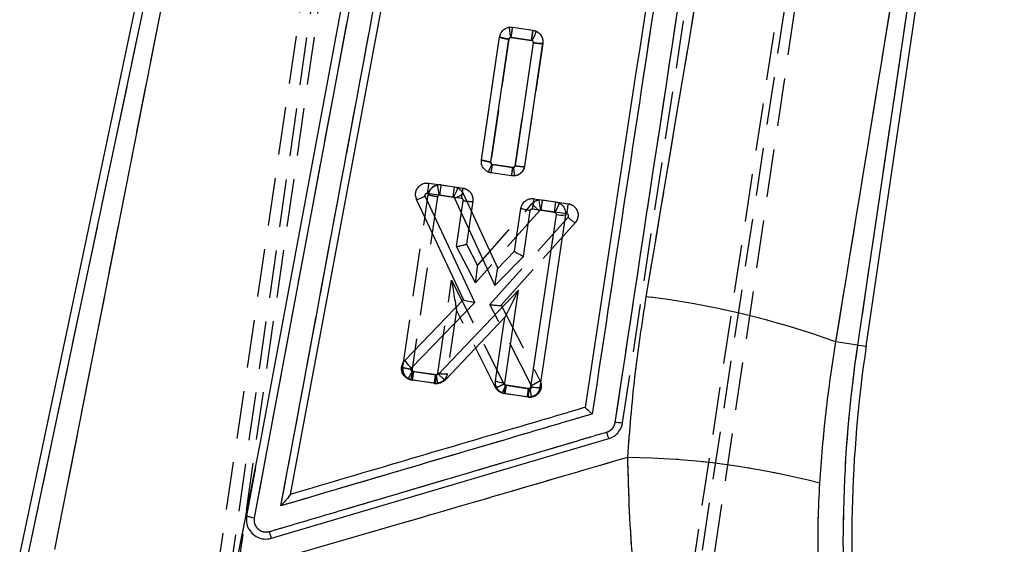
# Model space of a CAD drawing. Extents: x 15 to 185, y 7 to 146.
# Tile 24 of 39: x 36 to 49, y 108 to 115. Entities that reach past the tile are written whole.
import ezdxf

# ---------------------------------------------------------------- set-up
doc = ezdxf.new("R2010")
doc.units = 0
doc.header["$LTSCALE"] = 0.5
doc.linetypes.add('HIDDEN', pattern=[1.905, 1.27, -0.635])
doc.layers.get('0').update_dxf_attribs({"linetype": 'CONTINUOUS'})

msp = doc.modelspace()

# ---------------------------------------------------------------- linework, layer by layer
at = {"color": 7, "linetype": 'HIDDEN'}
for p, q in [((41.5502, 125.8694), (38.371, 103.6703)), ((41.6522, 125.8749), (38.4329, 103.4436)), ((47.7039, 124.9812), (43.6545, 98.3046)), ((43.752, 98.3338), (47.8, 124.9465)), ((36.2334, 107.6882), (39.7433, 124.3114)), ((39.8151, 124.2081), (36.5838, 107.7589)), ((41.042, 123.0521), (38.3631, 104.9094)), ((49.065, 122.8106), (47.2433, 110.4729)), ((44.1246, 109.4403), (46.0699, 122.2729)), ((44.7934, 103.9599), (47.4723, 122.1026)), ((40.8086, 116.6165), (39.2349, 108.1803)), ((42.6647, 114.6899), (42.9359, 114.65)), ((42.6647, 114.6899), (42.9359, 114.65)), ((42.2511, 112.9305), (42.4923, 114.5616)), ((42.6153, 114.5321), (42.3742, 112.9014)), ((42.9171, 114.5152), (42.6458, 114.5552)), ((42.6987, 112.853), (42.9398, 114.4839)), ((43.0641, 114.4769), (42.8229, 112.8458)), ((43.0641, 114.4768), (42.8229, 112.8458)), ((43.0641, 114.4769), (43.0641, 114.4768)), ((42.2511, 112.9305), (42.2511, 112.9305)), ((42.3971, 112.8703), (42.6683, 112.8303)), ((42.6507, 112.7177), (42.3795, 112.7576)), ((41.7169, 112.5969), (41.6649, 112.5955)), ((41.7169, 112.5969), (42.0061, 112.5543)), ((41.2061, 110.1801), (41.5444, 112.4686)), ((41.6675, 112.4391), (41.3292, 110.1509)), ((41.9873, 112.4195), (41.6979, 112.4622)), ((41.9201, 111.7799), (42.01, 112.3882)), ((42.1343, 112.3811), (42.0502, 111.8127)), ((42.1996, 111.5284), (42.9261, 112.3489)), ((43.0619, 112.3986), (43.4036, 112.3482)), ((43.0191, 112.2549), (42.1726, 111.2989)), ((42.3632, 111.0092), (43.4008, 112.168)), ((43.3848, 112.2135), (43.043, 112.2639)), ((43.4945, 112.0957), (42.5138, 111.0004)), ((42.5143, 111.0009), (43.4945, 112.0957)), ((42.1726, 111.2989), (41.9201, 111.7799)), ((42.0503, 111.813), (42.1996, 111.5284)), ((41.6716, 110.0998), (41.8539, 111.3322)), ((41.8539, 111.3322), (42.5489, 109.9553)), ((42.9159, 109.9329), (42.3632, 111.0092)), ((42.5143, 111.0009), (43.0278, 110.0008)), ((41.9205, 110.9351), (41.7959, 110.0926)), ((42.4381, 109.9097), (41.9204, 110.9353)), ((47.2433, 110.4729), (46.9555, 110.5154)), ((41.2061, 110.18), (41.2061, 110.1801)), ((41.3522, 110.1198), (41.6415, 110.0771)), ((41.6237, 109.9645), (41.3345, 110.0072)), ((41.6237, 109.9645), (41.6684, 109.9646)), ((42.4378, 109.9978), (42.4378, 109.9978)), ((42.5695, 109.9403), (42.8886, 109.8932)), ((43.0278, 110.0008), (43.0278, 110.0008)), ((42.8709, 109.7806), (42.5518, 109.8277)), ((42.8709, 109.7806), (42.9124, 109.7802)), ((38.9756, 107.4602), (39.2526, 108.8479))]:
    msp.add_line(p, q, dxfattribs=at)
at = {"color": 7, "linetype": 'CONTINUOUS'}
for p, q in [((39.6469, 124.4131), (36.1206, 107.712)), ((36.2334, 107.6882), (39.7433, 124.3114)), ((39.8151, 124.2081), (36.5838, 107.7589)), ((47.3577, 110.456), (49.1918, 122.8776)), ((49.065, 122.8106), (47.2433, 110.4729)), ((39.7163, 108.4907), (42.3418, 122.5477)), ((40.8086, 116.6165), (39.2349, 108.1803)), ((42.6635, 114.6902), (42.9347, 114.6501)), ((42.9347, 114.6501), (42.9788, 114.6364)), ((42.2503, 112.9303), (42.4908, 114.5615)), ((42.3734, 112.9008), (42.6139, 114.5321)), ((42.6453, 114.5554), (42.916, 114.5153)), ((42.9385, 114.4846), (42.698, 112.8535)), ((43.0627, 114.4774), (42.8222, 112.8462)), ((42.6666, 112.8305), (42.3959, 112.8705)), ((42.3781, 112.7579), (42.3411, 112.7683)), ((42.6493, 112.7178), (42.3781, 112.7579)), ((41.5506, 112.6218), (41.8922, 112.5713)), ((41.8922, 112.5713), (41.9384, 112.5566)), ((42.1616, 111.039), (41.5034, 112.4478)), ((41.5325, 112.4869), (41.8736, 112.4365)), ((41.8938, 112.4211), (42.4279, 111.2612)), ((42.0079, 112.4844), (42.4662, 111.4891)), ((42.948, 112.4152), (43.2372, 112.3724)), ((42.0126, 111.075), (41.3905, 112.4064)), ((42.6915, 111.7183), (42.7753, 112.2865)), ((43.2372, 112.3724), (43.2865, 112.3561)), ((42.8086, 111.6487), (42.8983, 112.2571)), ((43.2409, 112.2069), (42.9035, 109.9184)), ((42.9298, 112.2804), (43.2186, 112.2377)), ((43.3652, 112.1997), (43.0277, 109.9111)), ((42.4279, 111.2612), (42.8086, 111.6487)), ((42.4662, 111.4891), (42.6915, 111.7183)), ((42.4662, 111.4891), (42.4662, 111.4891)), ((42.7426, 111.201), (41.6794, 110.0839)), ((42.5609, 109.9683), (42.7426, 111.201)), ((41.2319, 110.266), (42.0126, 111.075)), ((41.3213, 110.1682), (42.1616, 111.039)), ((42.562, 110.8404), (41.7701, 110.0083)), ((42.4378, 109.9978), (42.562, 110.8404)), ((47.2433, 110.4729), (46.9555, 110.5154)), ((41.6545, 110.0754), (41.3361, 110.1224)), ((41.3185, 110.0098), (41.2787, 110.0214)), ((41.6376, 109.9627), (41.3185, 110.0098)), ((42.8721, 109.8953), (42.5831, 109.9381)), ((42.5656, 109.8254), (42.5228, 109.8384)), ((42.8548, 109.7827), (42.5656, 109.8254)), ((39.4628, 107.9082), (43.9419, 109.2297)), ((38.9756, 107.4602), (39.2526, 108.8479)), ((39.2526, 108.8479), (39.133, 108.2072)), ((39.7162, 108.4903), (39.7163, 108.4907))]:
    msp.add_line(p, q, dxfattribs=at)
at = {"color": 7, "linetype": 'CONTINUOUS', "flags": 128}
for points in [[(39.2526, 108.8479), (39.3153, 109.1839), (39.9093, 112.3664), (40.708, 116.6431)], [(42.6914, 111.7181), (42.6915, 111.7183), (42.6915, 111.7183)]]:
    msp.add_lwpolyline(points, dxfattribs=at)
at = {"color": 7, "linetype": 'HIDDEN', "flags": 128}
msp.add_lwpolyline([(42.2504, 112.9008), (42.2511, 112.9305), (42.2511, 112.9305), (42.2511, 112.9305)], dxfattribs=at)
at = {"color": 8, "linetype": 'CONTINUOUS', "flags": 128}
msp.add_lwpolyline([(47.2433, 110.4729), (47.2932, 110.4655), (47.329, 110.4602), (47.3505, 110.4571), (47.3577, 110.456)], dxfattribs=at)
at = {"color": 7, "linetype": 'HIDDEN'}
for centre, radius, start, end in [((44.4797, 114.8878), 1.8717, 186.07921, 190.23865), ((38.5614, 115.1973), 4.1346, 351.06661, 352.95168), ((38.7929, 115.1598), 4.1743, 351.11771, 352.9849), ((42.6421, 114.5301), 0.0254, 81.5658, 99.66239), ((38.9434, 113.3524), 3.4872, 350.17989, 352.05272), ((39.3943, 113.2845), 3.3054, 350.125, 352.10085), ((42.6724, 112.8577), 0.0278, 261.63555, 275.91512), ((44.6348, 113.0125), 1.968, 185.31843, 188.64012), ((42.7814, 113.2034), 0.3601, 256.71989, 276.62132), ((41.6948, 112.4483), 0.1502, 81.54605, 101.47119), ((43.2352, 112.8095), 1.5848, 187.75882, 192.66841), ((37.6281, 113.1035), 4.12, 351.04536, 352.93714), ((37.8648, 113.0639), 4.1725, 351.11693, 352.9849), ((41.6942, 112.4373), 0.0252, 81.54605, 101.9655), ((43.0401, 112.248), 0.1522, 100.06682, 138.47955), ((43.3186, 112.6446), 0.4915, 216.99121, 232.44874), ((44.7424, 112.6033), 1.7411, 186.777, 191.24747), ((38.9675, 112.9051), 4.1257, 351.05786, 352.94701), ((39.2686, 112.8569), 4.1662, 351.11579, 352.9866), ((43.0395, 112.2369), 0.0272, 100.06682, 138.49255), ((43.0393, 112.2388), 0.0253, 81.55852, 100.37872), ((43.7055, 112.4661), 0.4262, 224.37057, 240.33502), ((43.0495, 99.6692), 11.5281, 70.19478, 83.10239), ((65.065, 107.8414), 18.0149, 171.60068, 185.60068), ((38.0933, 110.5732), 3.2903, 350.09421, 352.07914), ((38.4093, 110.5288), 3.2635, 350.0431, 352.04433), ((41.6453, 110.1034), 0.0266, 261.57241, 278.64194), ((43.1964, 110.2819), 1.5606, 187.53812, 191.73075), ((41.7543, 110.4501), 0.3599, 256.71615, 276.62503), ((41.6459, 110.1144), 0.1516, 261.57241, 278.54657), ((39.3107, 110.3937), 3.2902, 350.09434, 352.07942), ((39.6494, 110.3455), 3.2706, 350.05398, 352.05086), ((42.8925, 109.9196), 0.0266, 261.58051, 276.66358), ((44.6059, 110.0892), 1.7215, 186.5416, 190.34081), ((42.8931, 109.9306), 0.1516, 261.58051, 277.30069), ((44.0913, 98.5622), 10.4181, 75.25735, 89.46416)]:
    msp.add_arc(centre, radius, start, end, dxfattribs=at)
at = {"color": 7, "linetype": 'CONTINUOUS'}
for centre, radius, start, end in [((38.7457, 115.1616), 4.2201, 351.1912, 353.03812), ((42.0433, 114.9837), 0.9979, 331.86342, 339.63532), ((42.9124, 114.4909), 0.0247, 64.03804, 81.68038), ((39.1805, 113.3215), 3.2469, 350.0038, 352.01529), ((42.4001, 112.8985), 0.0283, 247.63005, 261.54122), ((37.6877, 113.0839), 4.2357, 351.20793, 353.04807), ((41.87, 112.4123), 0.0245, 62.77324, 81.6949), ((41.869, 112.4097), 0.0272, 24.72181, 63.37068), ((41.7452, 112.8232), 0.4287, 290.27623, 307.78953), ((39.0111, 112.8864), 4.2572, 351.23536, 353.06619), ((42.4393, 112.6998), 0.9143, 329.4483, 337.92187), ((43.2151, 112.2137), 0.0242, 61.62297, 81.71976), ((43.3235, 112.5574), 0.3601, 256.74089, 276.64347), ((43.0495, 99.6692), 11.5281, 70.19478, 83.10239), ((41.4532, 110.8135), 0.6175, 24.99325, 25.05505), ((42.5456, 110.8563), 0.0228, 315.84278, 317.02938), ((65.065, 107.8414), 18.0149, 171.60068, 185.60068), ((65.065, 107.8414), 17.8993, 171.60068, 185.60068), ((41.6503, 110.5584), 0.5105, 214.94727, 229.86467), ((38.0532, 110.577), 3.3142, 350.1461, 352.11669), ((41.3399, 110.1482), 0.026, 247.27775, 261.65242), ((39.2897, 110.3932), 3.3247, 350.167, 352.13135), ((42.5869, 109.9636), 0.0259, 244.85539, 261.66872), ((44.0913, 98.5622), 10.4181, 75.25735, 89.46416)]:
    msp.add_arc(centre, radius, start, end, dxfattribs=at)
at = {"color": 7, "linetype": 'HIDDEN'}
for centre, major_axis, ratio, start_param, end_param in [((41.9206, 111.791), (0.1296, 0.022), 0.0822269, 4.6939813, 6.2563895), ((42.1732, 111.31), (0.0265, 0.2185), 0.0034584, 4.6621742, 6.278174), ((41.8544, 111.3433), (-0.066, 0.4081), 0.0056456, 1.596983, 3.1237952), ((42.3638, 111.0203), (0.1503, -0.0193), 0.0728729, 4.717936, 6.2331231)]:
    msp.add_ellipse(centre, major_axis=major_axis, ratio=ratio, start_param=start_param, end_param=end_param, dxfattribs=at)
at = {"color": 7, "linetype": 'CONTINUOUS'}
for centre, major_axis, ratio, start_param, end_param in [((42.8092, 111.6598), (0.1177, -0.0585), 0.0773217, 3.1667906, 4.7459403), ((42.4284, 111.2723), (0.0378, 0.2168), 0.0060594, 4.6624198, 6.2744051), ((42.7432, 111.212), (0.181, 0.3714), 0.0104766, 3.1746111, 4.6877228), ((42.1622, 111.05), (0.1494, -0.0249), 0.0726158, 3.1914785, 4.720652)]:
    msp.add_ellipse(centre, major_axis=major_axis, ratio=ratio, start_param=start_param, end_param=end_param, dxfattribs=at)
for points, knots in [([(46.4184, 122.8276), (46.2683, 121.9544), (45.5972, 118.0522), (44.9423, 114.1459), (44.434, 111.1138)], [0, 0, 0, 0, 0.22378, 1, 1, 1, 1]), ([(39.5883, 108.3382), (40.0358, 110.738), (40.9258, 115.5098), (41.8166, 120.2817), (42.2594, 122.6539)], [0, 0, 0, 0, 0.502896, 1, 1, 1, 1]), ([(46.9555, 110.5154), (47.4515, 113.5471), (48.1178, 117.6196), (48.7864, 121.6903), (48.9573, 122.7306)], [0, 0, 0, 0, 0.74445043, 1, 1, 1, 1]), ([(44.0264, 109.4462), (44.4761, 112.4153), (45.1239, 116.6931), (45.771, 120.9701), (45.969, 122.2785)], [0, 0, 0, 0, 0.6940825, 1, 1, 1, 1]), ([(45.5149, 122.0911), (45.5137, 122.0833), (45.4721, 121.809), (45.2689, 120.4685), (44.6413, 116.3278), (44.0539, 112.4531), (43.6283, 109.6448)], [0, 0, 0, 0, 0.0018693, 0.0661232, 0.3231391, 1, 1, 1, 1]), ([(45.6302, 122.1678), (45.3116, 120.063), (44.6756, 115.8596), (44.0389, 111.6557), (43.7211, 109.557)], [0, 0, 0, 0, 0.50076, 1, 1, 1, 1]), ([(42.4908, 114.5615), (42.495, 114.5782), (42.5034, 114.6116), (42.5361, 114.653), (42.5796, 114.6814), (42.6244, 114.6931), (42.6525, 114.691), (42.6635, 114.6902)], [0, 0, 0, 0, 0.2156867, 0.431401, 0.6466142, 0.8616357, 1, 1, 1, 1]), ([(42.6453, 114.5554), (42.6458, 114.5594), (42.6476, 114.5721), (42.6514, 114.5988), (42.6562, 114.6332), (42.6605, 114.6647), (42.6632, 114.686), (42.6634, 114.6888), (42.6635, 114.6902)], [0, 0, 0, 0, 0.05885873, 0.18712681, 0.39034677, 0.59356835, 0.79678222, 1, 1, 1, 1]), ([(42.9788, 114.6364), (42.9935, 114.6273), (43.023, 114.6092), (43.0523, 114.5654), (43.0659, 114.5196), (43.0636, 114.4899), (43.0627, 114.4774)], [0, 0, 0, 0, 0.267957, 0.5359072, 0.8040834, 1, 1, 1, 1]), ([(42.4908, 114.5614), (42.492, 114.56), (42.4944, 114.5571), (42.5152, 114.5507), (42.5398, 114.5451), (42.5722, 114.5387), (42.5957, 114.535), (42.6139, 114.5321)], [0, 0, 0, 0, 0.2137719, 0.4275431, 0.6413169, 0.721377, 1, 1, 1, 1]), ([(42.6139, 114.5321), (42.6143, 114.5339), (42.6153, 114.5387), (42.6194, 114.5458), (42.6252, 114.5508), (42.632, 114.5543), (42.6384, 114.5559), (42.6434, 114.5555), (42.6453, 114.5554)], [0, 0, 0, 0, 0.1288764, 0.3432224, 0.5575095, 0.6511249, 0.8702986, 1, 1, 1, 1]), ([(42.9232, 114.5131), (42.9259, 114.5115), (42.9313, 114.5081), (42.9366, 114.5002), (42.9391, 114.492), (42.9386, 114.4867), (42.9385, 114.4846)], [0, 0, 0, 0, 0.27169445, 0.54345552, 0.81310596, 1, 1, 1, 1]), ([(42.9385, 114.4846), (42.9546, 114.4824), (42.9869, 114.478), (43.0277, 114.4745), (43.0566, 114.4739), (43.0607, 114.4762), (43.0627, 114.4774)], [0, 0, 0, 0, 0.25000083, 0.50000048, 0.7499994, 1, 1, 1, 1]), ([(42.3411, 112.7683), (42.326, 112.7765), (42.2958, 112.7931), (42.2644, 112.835), (42.2474, 112.8826), (42.2494, 112.915), (42.2503, 112.9303)], [0, 0, 0, 0, 0.2567917, 0.5135707, 0.7706553, 1, 1, 1, 1]), ([(42.2503, 112.9303), (42.252, 112.9286), (42.2553, 112.9251), (42.2836, 112.9172), (42.3245, 112.9086), (42.3571, 112.9034), (42.3734, 112.9008)], [0, 0, 0, 0, 0.2499978, 0.4999998, 0.7499996, 1, 1, 1, 1]), ([(42.3411, 112.7683), (42.3421, 112.7694), (42.3439, 112.7716), (42.3534, 112.791), (42.3665, 112.8198), (42.378, 112.8459), (42.3856, 112.8637), (42.3879, 112.8689), (42.3893, 112.8723)], [0, 0, 0, 0, 0.22672515, 0.45344993, 0.68017358, 0.90689409, 0.94020237, 1, 1, 1, 1]), ([(42.3893, 112.8723), (42.3875, 112.8733), (42.383, 112.8756), (42.3773, 112.8816), (42.3741, 112.8884), (42.3729, 112.895), (42.3732, 112.8986), (42.3734, 112.9008)], [0, 0, 0, 0, 0.1737067, 0.4309188, 0.6883041, 0.8110624, 1, 1, 1, 1]), ([(42.8222, 112.8462), (42.818, 112.8295), (42.8096, 112.7961), (42.7768, 112.7548), (42.7334, 112.7265), (42.6885, 112.7148), (42.6603, 112.717), (42.6493, 112.7178)], [0, 0, 0, 0, 0.21553057, 0.43108424, 0.64605641, 0.86077081, 1, 1, 1, 1]), ([(42.6493, 112.7178), (42.6496, 112.7195), (42.6503, 112.7227), (42.6543, 112.7483), (42.6599, 112.7852), (42.6643, 112.8154), (42.6666, 112.8305)], [0, 0, 0, 0, 0.2500012, 0.5000031, 0.7500043, 1, 1, 1, 1]), ([(42.698, 112.8535), (42.6976, 112.852), (42.6967, 112.8477), (42.6931, 112.8409), (42.6865, 112.8346), (42.6779, 112.8307), (42.6709, 112.83), (42.6672, 112.8304), (42.6666, 112.8305)], [0, 0, 0, 0, 0.1101764, 0.3076224, 0.522711, 0.7376814, 0.9549967, 1, 1, 1, 1]), ([(42.698, 112.8535), (42.7141, 112.8513), (42.7463, 112.8469), (42.7872, 112.8434), (42.816, 112.8428), (42.8201, 112.845), (42.8222, 112.8462)], [0, 0, 0, 0, 0.2499986, 0.4999983, 0.7499994, 1, 1, 1, 1]), ([(41.3905, 112.4064), (41.3848, 112.4228), (41.3734, 112.4556), (41.3783, 112.5084), (41.3992, 112.5563), (41.4351, 112.5945), (41.4814, 112.6185), (41.5219, 112.6247), (41.5448, 112.6224), (41.5506, 112.6218)], [0, 0, 0, 0, 0.158538, 0.3170987, 0.4751447, 0.6324478, 0.789282, 0.9461177, 1, 1, 1, 1]), ([(41.5506, 112.6218), (41.5505, 112.6204), (41.5504, 112.6176), (41.5476, 112.5962), (41.5433, 112.5648), (41.5385, 112.53), (41.5348, 112.5033), (41.533, 112.4906), (41.5325, 112.4869)], [0, 0, 0, 0, 0.2032193, 0.4064394, 0.6096585, 0.8128831, 0.9462737, 1, 1, 1, 1]), ([(41.8812, 112.4341), (41.8836, 112.4387), (41.8893, 112.4499), (41.9012, 112.4736), (41.9159, 112.5036), (41.9293, 112.5324), (41.9379, 112.5522), (41.9382, 112.5551), (41.9384, 112.5566)], [0, 0, 0, 0, 0.0753412, 0.1835844, 0.3876895, 0.5917933, 0.7958946, 1, 1, 1, 1]), ([(41.9384, 112.5566), (41.9531, 112.5474), (41.9824, 112.5292), (41.9994, 112.4993), (42.0079, 112.4844)], [0, 0, 0, 0, 0.5035561, 1, 1, 1, 1]), ([(41.3906, 112.4063), (41.3923, 112.4059), (41.3957, 112.405), (41.4165, 112.4115), (41.4462, 112.4228), (41.4722, 112.4338), (41.4914, 112.4424), (41.4982, 112.4455), (41.5034, 112.4478)], [0, 0, 0, 0, 0.2205138, 0.4410266, 0.6615415, 0.8820513, 0.9098942, 1, 1, 1, 1]), ([(41.5034, 112.4478), (41.5026, 112.45), (41.5007, 112.4551), (41.5007, 112.4638), (41.5036, 112.4727), (41.5082, 112.4786), (41.514, 112.4833), (41.5209, 112.4866), (41.5281, 112.4874), (41.5319, 112.487), (41.5325, 112.4869)], [0, 0, 0, 0, 0.1170848, 0.27332743, 0.42927186, 0.58520429, 0.64522356, 0.80619628, 0.96706668, 1, 1, 1, 1]), ([(42.7753, 112.2865), (42.7794, 112.3032), (42.7878, 112.3366), (42.8206, 112.378), (42.864, 112.4064), (42.9089, 112.4181), (42.937, 112.416), (42.948, 112.4152)], [0, 0, 0, 0, 0.2157227, 0.43148, 0.646647, 0.861561, 1, 1, 1, 1]), ([(42.9298, 112.2804), (42.9303, 112.2844), (42.9321, 112.2971), (42.9359, 112.3238), (42.9407, 112.3582), (42.945, 112.3897), (42.9477, 112.411), (42.9479, 112.4138), (42.948, 112.4152)], [0, 0, 0, 0, 0.0590231, 0.1871289, 0.3903492, 0.5935649, 0.7967856, 1, 1, 1, 1]), ([(42.8983, 112.2571), (42.8871, 112.2588), (42.8638, 112.2624), (42.8294, 112.2689), (42.7996, 112.2757), (42.7788, 112.2822), (42.7764, 112.285), (42.7753, 112.2865)], [0, 0, 0, 0, 0.1723313, 0.3593986, 0.5729327, 0.7864663, 1, 1, 1, 1]), ([(43.2865, 112.3561), (43.3009, 112.3464), (43.3297, 112.3271), (43.3572, 112.2822), (43.3684, 112.2379), (43.3661, 112.2102), (43.3652, 112.1997)], [0, 0, 0, 0, 0.2767167, 0.5534155, 0.830338, 1, 1, 1, 1]), ([(42.8983, 112.2571), (42.8987, 112.2589), (42.8997, 112.2637), (42.9039, 112.2708), (42.9097, 112.2758), (42.9165, 112.2793), (42.9229, 112.2809), (42.9279, 112.2805), (42.9298, 112.2804)], [0, 0, 0, 0, 0.12828713, 0.34284884, 0.55735734, 0.65108325, 0.87027785, 1, 1, 1, 1]), ([(43.2266, 112.235), (43.2284, 112.2339), (43.2327, 112.2312), (43.2379, 112.2248), (43.2414, 112.2161), (43.2411, 112.21), (43.2409, 112.2069)], [0, 0, 0, 0, 0.1819231, 0.4566433, 0.7274753, 1, 1, 1, 1]), ([(44.434, 111.1138), (44.3795, 110.7602), (44.2703, 110.0519), (44.2159, 109.3375), (44.1887, 108.9798)], [0, 0, 0, 0, 0.4993445, 1, 1, 1, 1]), ([(46.7425, 108.6373), (46.7659, 108.9512), (46.8128, 109.5799), (46.9079, 110.2033), (46.9555, 110.5154)], [0, 0, 0, 0, 0.4993487, 1, 1, 1, 1]), ([(41.2787, 110.0214), (41.2637, 110.0302), (41.2336, 110.0478), (41.203, 110.0911), (41.1876, 110.1412), (41.1901, 110.1936), (41.2069, 110.2366), (41.225, 110.2579), (41.2319, 110.266)], [0, 0, 0, 0, 0.1781157, 0.3562168, 0.5345198, 0.7124772, 0.889596, 1, 1, 1, 1]), ([(41.2787, 110.0214), (41.2797, 110.0225), (41.2817, 110.0246), (41.2917, 110.0438), (41.3056, 110.0722), (41.3183, 110.0993), (41.3265, 110.117), (41.3289, 110.1222), (41.3298, 110.1242)], [0, 0, 0, 0, 0.2266039, 0.4532061, 0.6798077, 0.9064115, 0.9645776, 1, 1, 1, 1]), ([(41.3298, 110.1242), (41.328, 110.1252), (41.3235, 110.1278), (41.3179, 110.1341), (41.3141, 110.1428), (41.3134, 110.152), (41.3157, 110.161), (41.3194, 110.1658), (41.3213, 110.1682)], [0, 0, 0, 0, 0.1172377, 0.2992139, 0.4774472, 0.6525823, 0.8269136, 1, 1, 1, 1]), ([(41.6376, 109.9627), (41.6379, 109.964), (41.6385, 109.9667), (41.6418, 109.988), (41.6465, 110.0194), (41.6506, 110.0473), (41.6532, 110.0662), (41.654, 110.0717), (41.6545, 110.0754)], [0, 0, 0, 0, 0.2274819, 0.4549611, 0.6824512, 0.9099267, 0.9392084, 1, 1, 1, 1]), ([(41.6794, 110.0839), (41.6775, 110.0822), (41.6737, 110.0789), (41.6679, 110.0765), (41.6615, 110.075), (41.6574, 110.0752), (41.6545, 110.0754)], [0, 0, 0, 0, 0.2796107, 0.5468335, 0.6841703, 1, 1, 1, 1]), ([(41.7701, 110.0083), (41.7681, 110.0088), (41.7642, 110.0097), (41.743, 110.0264), (41.7137, 110.0518), (41.6908, 110.0732), (41.6794, 110.0839)], [0, 0, 0, 0, 0.2500004, 0.5000006, 0.7499978, 1, 1, 1, 1]), ([(41.7701, 110.0083), (41.7606, 109.9998), (41.7382, 109.9799), (41.6919, 109.9609), (41.6561, 109.962), (41.6376, 109.9627)], [0, 0, 0, 0, 0.2632367, 0.6197704, 1, 1, 1, 1]), ([(42.5228, 109.8384), (42.508, 109.8473), (42.4785, 109.8651), (42.4489, 109.9085), (42.4347, 109.9545), (42.4368, 109.9847), (42.4378, 109.9978)], [0, 0, 0, 0, 0.265593, 0.5311632, 0.7970399, 1, 1, 1, 1]), ([(42.4378, 109.9978), (42.4395, 109.996), (42.4428, 109.9926), (42.4711, 109.9847), (42.512, 109.9761), (42.5446, 109.9709), (42.5609, 109.9683)], [0, 0, 0, 0, 0.2499987, 0.5, 0.749999, 1, 1, 1, 1]), ([(42.5228, 109.8384), (42.5238, 109.8395), (42.5259, 109.8415), (42.5363, 109.8605), (42.5509, 109.8891), (42.5651, 109.9178), (42.5736, 109.9355), (42.5759, 109.9402)], [0, 0, 0, 0, 0.22654455, 0.45308923, 0.67963496, 0.91490924, 1, 1, 1, 1]), ([(42.5759, 109.9402), (42.574, 109.9413), (42.5696, 109.9439), (42.5642, 109.9502), (42.5604, 109.9589), (42.5607, 109.9651), (42.5609, 109.9683)], [0, 0, 0, 0, 0.1876882, 0.4529132, 0.7182415, 1, 1, 1, 1]), ([(43.0277, 109.9111), (43.0235, 109.8944), (43.0151, 109.861), (42.9823, 109.8197), (42.9389, 109.7913), (42.894, 109.7796), (42.8659, 109.7818), (42.8548, 109.7827)], [0, 0, 0, 0, 0.2155536, 0.4311403, 0.6460447, 0.8606423, 1, 1, 1, 1]), ([(42.8721, 109.8953), (42.8698, 109.8803), (42.8654, 109.8501), (42.8598, 109.8132), (42.8558, 109.7876), (42.8551, 109.7843), (42.8548, 109.7827)], [0, 0, 0, 0, 0.2499998, 0.5000038, 0.7500001, 1, 1, 1, 1]), ([(42.9035, 109.9184), (42.9031, 109.9169), (42.9022, 109.9125), (42.8986, 109.9058), (42.892, 109.8995), (42.8834, 109.8956), (42.8764, 109.8948), (42.8727, 109.8953), (42.8721, 109.8953)], [0, 0, 0, 0, 0.1105551, 0.3081696, 0.5231734, 0.7380768, 0.9551833, 1, 1, 1, 1]), ([(42.9035, 109.9184), (42.9196, 109.9162), (42.9518, 109.9118), (42.9927, 109.9083), (43.0215, 109.9076), (43.0256, 109.9099), (43.0277, 109.911)], [0, 0, 0, 0, 0.2499998, 0.4999985, 0.7499999, 1, 1, 1, 1]), ([(43.7211, 109.557), (43.6562, 109.5379), (43.3317, 109.4422), (41.9541, 109.0359), (40.6414, 108.6488), (39.5883, 108.3382)], [0, 0, 0, 0, 0.0471122, 0.2355615, 1, 1, 1, 1]), ([(43.6283, 109.6448), (43.5923, 109.6342), (43.2967, 109.547), (41.9928, 109.1623), (40.7247, 108.7882), (39.7163, 108.4907)], [0, 0, 0, 0, 0.0275741, 0.2266559, 1, 1, 1, 1]), ([(43.7211, 109.557), (43.7207, 109.5573), (43.7186, 109.5592), (43.706, 109.5702), (43.6847, 109.589), (43.6599, 109.6118), (43.642, 109.629), (43.6308, 109.6406), (43.6291, 109.6435), (43.6283, 109.6448)], [0, 0, 0, 0, 0.0086898, 0.0491788, 0.2890668, 0.4965264, 0.6777461, 0.8499643, 1, 1, 1, 1]), ([(43.9145, 109.3175), (43.9233, 109.3207), (43.9491, 109.3301), (43.9845, 109.3572), (44.0147, 109.3988), (44.0225, 109.4305), (44.0264, 109.4462)], [0, 0, 0, 0, 0.1561972, 0.4571281, 0.7297338, 1, 1, 1, 1]), ([(43.9419, 109.2297), (43.9668, 109.2398), (44.0165, 109.2599), (44.0769, 109.3186), (44.1124, 109.3818), (44.1215, 109.4253), (44.1246, 109.4401)], [0, 0, 0, 0, 0.2723212, 0.5446291, 0.8445844, 1, 1, 1, 1]), ([(44.1245, 109.4398), (44.1229, 109.4389), (44.1197, 109.4371), (44.097, 109.4378), (44.0649, 109.4408), (44.0393, 109.4445), (44.0265, 109.4464)], [0, 0, 0, 0, 0.2500009, 0.4999973, 0.7499996, 1, 1, 1, 1]), ([(39.4362, 107.9968), (39.5011, 108.016), (39.8256, 108.1117), (41.1886, 108.5136), (42.6164, 108.9347), (43.7847, 109.2792), (43.9145, 109.3175)], [0, 0, 0, 0, 0.0434775, 0.2173877, 0.913028, 1, 1, 1, 1]), ([(43.9419, 109.2297), (43.9414, 109.231), (43.9405, 109.2335), (43.9343, 109.2534), (43.9254, 109.2822), (43.9181, 109.3057), (43.9145, 109.3175)], [0, 0, 0, 0, 0.25000032, 0.49999888, 0.74999962, 1, 1, 1, 1]), ([(44.1887, 108.9798), (43.1815, 108.6858), (41.444, 108.1786), (39.7061, 107.6728), (38.9756, 107.4602)], [0, 0, 0, 0, 0.57971883, 1, 1, 1, 1]), ([(44.1887, 108.9798), (44.1953, 108.7415), (44.2085, 108.265), (44.2557, 107.5437), (44.3218, 106.82), (44.384, 106.3416), (44.4151, 106.1023)], [0, 0, 0, 0, 0.2471882, 0.4943692, 0.7471869, 1, 1, 1, 1]), ([(46.7771, 106.7057), (46.7531, 107.02), (46.7167, 107.4965), (46.7181, 108.146), (46.7344, 108.4735), (46.7425, 108.6373)], [0, 0, 0, 0, 0.49201825, 0.74599937, 1, 1, 1, 1]), ([(39.7162, 108.4903), (39.7155, 108.4889), (39.714, 108.4856), (39.7031, 108.471), (39.679, 108.4414), (39.6392, 108.3951), (39.606, 108.3578), (39.5886, 108.3386), (39.5883, 108.3382)], [0, 0, 0, 0, 0.0844745, 0.1914901, 0.3607198, 0.6670613, 0.9934868, 1, 1, 1, 1]), ([(39.133, 108.2072), (39.13, 108.1761), (39.126, 108.1355), (39.1359, 108.0964), (39.1383, 108.0872)], [0, 0, 0, 0, 0.765733, 1, 1, 1, 1]), ([(39.133, 108.2072), (39.1341, 108.2062), (39.1365, 108.204), (39.1523, 108.1986), (39.1744, 108.1929), (39.2022, 108.1865), (39.2222, 108.1827), (39.2349, 108.1803)], [0, 0, 0, 0, 0.18895717, 0.40280773, 0.61804083, 0.75913926, 1, 1, 1, 1]), ([(39.2349, 108.1803), (39.2346, 108.1791), (39.2311, 108.1602), (39.2312, 108.1224), (39.2493, 108.071), (39.2834, 108.0284), (39.3296, 107.9998), (39.3831, 107.9868), (39.4185, 107.9935), (39.4362, 107.9968)], [0, 0, 0, 0, 0.0114457, 0.1767947, 0.3419305, 0.5066698, 0.6709843, 0.8358269, 1, 1, 1, 1]), ([(39.1383, 108.0872), (39.1435, 108.072), (39.1584, 108.0289), (39.2044, 107.9677), (39.278, 107.917), (39.3644, 107.8939), (39.4277, 107.8984), (39.4593, 107.9072), (39.4627, 107.9082)], [0, 0, 0, 0, 0.1181497, 0.3327023, 0.5469836, 0.7606732, 0.9737097, 1, 1, 1, 1]), ([(39.4625, 107.9081), (39.4621, 107.9094), (39.4613, 107.912), (39.4553, 107.9321), (39.4467, 107.9612), (39.4398, 107.985), (39.4363, 107.9969)], [0, 0, 0, 0, 0.2500004, 0.4999992, 0.7499978, 1, 1, 1, 1])]:
    msp.add_open_spline(points, degree=3, knots=knots, dxfattribs=at)
at = {"color": 7, "linetype": 'HIDDEN'}
for points, knots in [([(46.4184, 122.8276), (46.2683, 121.9544), (45.5972, 118.0522), (44.9423, 114.1459), (44.434, 111.1138)], [0, 0, 0, 0, 0.22378, 1, 1, 1, 1]), ([(39.5883, 108.3382), (40.0358, 110.738), (40.9258, 115.5098), (41.8166, 120.2817), (42.2594, 122.6539)], [0, 0, 0, 0, 0.502896, 1, 1, 1, 1]), ([(46.9555, 110.5154), (47.4515, 113.5471), (48.1178, 117.6196), (48.7864, 121.6903), (48.9573, 122.7306)], [0, 0, 0, 0, 0.74445043, 1, 1, 1, 1]), ([(44.0264, 109.4462), (44.4761, 112.4153), (45.1239, 116.6931), (45.771, 120.9701), (45.969, 122.2785)], [0, 0, 0, 0, 0.6940825, 1, 1, 1, 1]), ([(45.6302, 122.1678), (45.3116, 120.063), (44.6756, 115.8596), (44.0389, 111.6557), (43.7211, 109.557)], [0, 0, 0, 0, 0.50076, 1, 1, 1, 1]), ([(42.9359, 114.65), (42.936, 114.65), (42.9528, 114.6478), (42.9856, 114.6365), (43.0264, 114.6055), (43.0549, 114.5627), (43.0665, 114.5178), (43.0659, 114.4886), (43.0641, 114.4769), (43.0641, 114.4769)], [0, 0, 0, 0, 0.0001262, 0.2144962, 0.4253625, 0.6361646, 0.8496409, 0.9998732, 1, 1, 1, 1]), ([(42.6153, 114.5321), (42.6069, 114.5334), (42.5836, 114.537), (42.5484, 114.5436), (42.5166, 114.5509), (42.4958, 114.5573), (42.4934, 114.5602), (42.4923, 114.5616)], [0, 0, 0, 0, 0.1295409, 0.3592329, 0.5728223, 0.7864119, 1, 1, 1, 1]), ([(42.6378, 114.5552), (42.6349, 114.5544), (42.6291, 114.5528), (42.6219, 114.547), (42.6171, 114.5398), (42.6159, 114.5345), (42.6153, 114.5321)], [0, 0, 0, 0, 0.2617283, 0.523343, 0.7880278, 1, 1, 1, 1]), ([(42.9398, 114.4839), (42.94, 114.4861), (42.9404, 114.4913), (42.9381, 114.4996), (42.933, 114.5073), (42.9258, 114.513), (42.92, 114.5145), (42.9171, 114.5152)], [0, 0, 0, 0, 0.1525391, 0.3711877, 0.5849431, 0.7952809, 1, 1, 1, 1]), ([(43.0641, 114.4768), (43.0625, 114.4758), (43.0594, 114.4738), (43.0376, 114.4736), (43.0053, 114.4758), (42.9705, 114.4796), (42.9479, 114.4828), (42.9398, 114.4839)], [0, 0, 0, 0, 0.21586724, 0.43173611, 0.64760356, 0.87457913, 1, 1, 1, 1]), ([(42.3742, 112.9014), (42.358, 112.904), (42.3254, 112.9091), (42.2845, 112.9176), (42.2561, 112.9254), (42.2528, 112.9288), (42.2511, 112.9305)], [0, 0, 0, 0, 0.25000199, 0.50000102, 0.74999932, 1, 1, 1, 1]), ([(42.3742, 112.9014), (42.3741, 112.8993), (42.3737, 112.894), (42.376, 112.8858), (42.3811, 112.8782), (42.3884, 112.8725), (42.3942, 112.871), (42.3971, 112.8703)], [0, 0, 0, 0, 0.1523125, 0.3699455, 0.5824264, 0.7911364, 1, 1, 1, 1]), ([(42.6752, 112.8301), (42.6777, 112.8306), (42.6832, 112.8317), (42.6905, 112.8366), (42.6964, 112.844), (42.6979, 112.85), (42.6987, 112.853)], [0, 0, 0, 0, 0.2146813, 0.4734853, 0.7371586, 1, 1, 1, 1]), ([(42.8229, 112.8458), (42.8229, 112.8458), (42.8203, 112.8289), (42.8096, 112.7955), (42.7773, 112.7535), (42.735, 112.7269), (42.7036, 112.7178), (42.6891, 112.7169), (42.6891, 112.7169)], [0, 0, 0, 0, 0.0001516, 0.2568794, 0.5186355, 0.7804908, 0.99985, 1, 1, 1, 1]), ([(42.3795, 112.7576), (42.3795, 112.7577), (42.3642, 112.7606), (42.3497, 112.7663), (42.3352, 112.7721)], [0, 0, 0, 0, 0.0006401, 1, 1, 1, 1]), ([(41.5444, 112.4686), (41.5444, 112.4686), (41.546, 112.4798), (41.5535, 112.5072), (41.5767, 112.5465), (41.616, 112.5797), (41.6482, 112.5924), (41.6649, 112.5955), (41.6649, 112.5955)], [0, 0, 0, 0, 0.00016208, 0.18373412, 0.45380091, 0.72513423, 0.99983919, 1, 1, 1, 1]), ([(41.6649, 112.5955), (41.6486, 112.5905), (41.6158, 112.5806), (41.5767, 112.5461), (41.5527, 112.5069), (41.5468, 112.4794), (41.5444, 112.4686)], [0, 0, 0, 0, 0.2734461, 0.5468528, 0.8212647, 1, 1, 1, 1]), ([(42.0061, 112.5543), (42.0061, 112.5543), (42.023, 112.5521), (42.0558, 112.5408), (42.0966, 112.5098), (42.1251, 112.4669), (42.1367, 112.422), (42.1361, 112.3929), (42.1343, 112.3811), (42.1343, 112.3811)], [0, 0, 0, 0, 0.0001242, 0.2147443, 0.4256709, 0.6364847, 0.850168, 0.9998733, 1, 1, 1, 1]), ([(41.6675, 112.4391), (41.6592, 112.4404), (41.6359, 112.4439), (41.6007, 112.4505), (41.5688, 112.4578), (41.548, 112.4643), (41.5456, 112.4671), (41.5444, 112.4686)], [0, 0, 0, 0, 0.1278592, 0.3592242, 0.5728161, 0.786408, 1, 1, 1, 1]), ([(41.689, 112.4619), (41.6861, 112.4611), (41.6803, 112.4593), (41.6734, 112.4531), (41.669, 112.4461), (41.6679, 112.4411), (41.6675, 112.4391)], [0, 0, 0, 0, 0.2700464, 0.5400002, 0.8134056, 1, 1, 1, 1]), ([(42.01, 112.3882), (42.0102, 112.3903), (42.0106, 112.3956), (42.0083, 112.4038), (42.0032, 112.4116), (41.9959, 112.4173), (41.9901, 112.4188), (41.9873, 112.4195)], [0, 0, 0, 0, 0.1516361, 0.3704302, 0.5843652, 0.7949165, 1, 1, 1, 1]), ([(42.01, 112.3882), (42.0261, 112.386), (42.0584, 112.3816), (42.0993, 112.3782), (42.1281, 112.3776), (42.1322, 112.38), (42.1343, 112.3811)], [0, 0, 0, 0, 0.2500001, 0.5000007, 0.7500004, 1, 1, 1, 1]), ([(42.9844, 112.3874), (42.978, 112.3855), (42.9552, 112.3785), (42.9382, 112.3612), (42.9261, 112.3489)], [0, 0, 0, 0, 0.2840345, 1, 1, 1, 1]), ([(43.4036, 112.3482), (43.4036, 112.3482), (43.4203, 112.345), (43.4532, 112.3353), (43.4939, 112.3038), (43.5224, 112.2613), (43.5356, 112.2113), (43.5316, 112.159), (43.5141, 112.1203), (43.4993, 112.1009), (43.4945, 112.0957), (43.4945, 112.0957)], [0, 0, 0, 0, 0.0000928, 0.1561505, 0.3095855, 0.4629392, 0.6183078, 0.7760923, 0.9357489, 0.9999072, 1, 1, 1, 1]), ([(43.4008, 112.168), (43.4016, 112.169), (43.4044, 112.1724), (43.4074, 112.1794), (43.4082, 112.1889), (43.4058, 112.1979), (43.4007, 112.2056), (43.3935, 112.2113), (43.3877, 112.2127), (43.3848, 112.2135)], [0, 0, 0, 0, 0.0636558, 0.22384, 0.3841042, 0.542123, 0.6965699, 0.8485301, 1, 1, 1, 1]), ([(44.434, 111.1138), (44.3795, 110.7602), (44.2703, 110.0519), (44.2159, 109.3375), (44.1887, 108.9798)], [0, 0, 0, 0, 0.4993445, 1, 1, 1, 1]), ([(46.7425, 108.6373), (46.7659, 108.9512), (46.8128, 109.5799), (46.9079, 110.2033), (46.9555, 110.5154)], [0, 0, 0, 0, 0.4993487, 1, 1, 1, 1]), ([(41.3345, 110.0072), (41.3345, 110.0072), (41.3176, 110.0093), (41.2849, 110.0205), (41.2441, 110.0513), (41.2157, 110.0938), (41.2031, 110.1389), (41.2051, 110.1681), (41.2061, 110.18), (41.2061, 110.18)], [0, 0, 0, 0, 0.0001262, 0.2143718, 0.4244374, 0.6346993, 0.8481531, 0.9999764, 1, 1, 1, 1]), ([(41.2061, 110.1801), (41.2053, 110.1627), (41.2037, 110.1281), (41.2234, 110.0788), (41.2571, 110.039), (41.2968, 110.0152), (41.324, 110.0094), (41.3345, 110.0072)], [0, 0, 0, 0, 0.2167659, 0.4335245, 0.6502731, 0.8659675, 1, 1, 1, 1]), ([(41.2061, 110.18), (41.2078, 110.1783), (41.2111, 110.1749), (41.2395, 110.1671), (41.2804, 110.1586), (41.3129, 110.1535), (41.3292, 110.1509)], [0, 0, 0, 0, 0.2499998, 0.5000006, 0.7499992, 1, 1, 1, 1]), ([(41.3292, 110.1509), (41.3291, 110.1488), (41.3287, 110.1435), (41.331, 110.1353), (41.3361, 110.1277), (41.3434, 110.122), (41.3492, 110.1205), (41.3522, 110.1198)], [0, 0, 0, 0, 0.15191765, 0.36948707, 0.58178103, 0.79006517, 1, 1, 1, 1]), ([(41.6493, 110.0771), (41.6514, 110.0776), (41.6565, 110.0787), (41.6635, 110.0834), (41.6694, 110.0908), (41.6709, 110.0968), (41.6716, 110.0998)], [0, 0, 0, 0, 0.1892076, 0.4563717, 0.7288598, 1, 1, 1, 1]), ([(41.7959, 110.0926), (41.7959, 110.0926), (41.7932, 110.0757), (41.7825, 110.0422), (41.7503, 110.0005), (41.7098, 109.9742), (41.6807, 109.9669), (41.6684, 109.9646), (41.6684, 109.9646)], [0, 0, 0, 0, 0.0001566, 0.265308, 0.5360325, 0.806591, 0.9998426, 1, 1, 1, 1]), ([(42.4381, 109.9097), (42.4402, 109.9094), (42.4445, 109.9089), (42.4703, 109.9185), (42.5063, 109.9344), (42.5347, 109.9483), (42.5489, 109.9553)], [0, 0, 0, 0, 0.2500005, 0.4999987, 0.7499985, 1, 1, 1, 1]), ([(42.5489, 109.9553), (42.549, 109.9552), (42.5505, 109.9523), (42.5545, 109.9471), (42.5618, 109.9421), (42.5672, 109.9408), (42.5695, 109.9403)], [0, 0, 0, 0, 0.0133701, 0.3745874, 0.7350386, 1, 1, 1, 1]), ([(42.8956, 109.8931), (42.8985, 109.8938), (42.9043, 109.8951), (42.9116, 109.9007), (42.9168, 109.9081), (42.9193, 109.9171), (42.9189, 109.9258), (42.9168, 109.9308), (42.9159, 109.9329)], [0, 0, 0, 0, 0.1699354, 0.3397966, 0.5117682, 0.6881806, 0.8687496, 1, 1, 1, 1]), ([(43.0278, 110.0008), (43.0327, 109.9891), (43.0443, 109.9617), (43.0463, 109.9142), (43.0325, 109.8649), (43.0034, 109.8229), (42.9621, 109.7926), (42.9292, 109.7823), (42.9124, 109.7802), (42.9124, 109.7802)], [0, 0, 0, 0, 0.1302901, 0.30613179, 0.47948943, 0.65151081, 0.82465379, 0.99989648, 1, 1, 1, 1]), ([(43.0278, 110.0008), (43.0277, 110), (43.0274, 109.9984), (43.0212, 109.9932), (43.0111, 109.9862), (42.9971, 109.9774), (42.9799, 109.9672), (42.96, 109.9561), (42.9384, 109.9444), (42.9234, 109.9367), (42.9159, 109.9329)], [0, 0, 0, 0, 0.1250002, 0.2499995, 0.3749988, 0.4999991, 0.6250032, 0.7500008, 0.8750008, 1, 1, 1, 1]), ([(42.5518, 109.8277), (42.5518, 109.8277), (42.5385, 109.8301), (42.5087, 109.838), (42.4676, 109.8654), (42.4463, 109.8939), (42.4381, 109.9097), (42.4381, 109.9097)], [0, 0, 0, 0, 0.0002092, 0.2791804, 0.6327483, 0.9997974, 1, 1, 1, 1]), ([(43.7211, 109.557), (43.6562, 109.5379), (43.3317, 109.4422), (41.9541, 109.0359), (40.6414, 108.6488), (39.5883, 108.3382)], [0, 0, 0, 0, 0.0471122, 0.2355615, 1, 1, 1, 1]), ([(43.9145, 109.3175), (43.9233, 109.3207), (43.9491, 109.3301), (43.9845, 109.3572), (44.0147, 109.3988), (44.0225, 109.4305), (44.0264, 109.4462)], [0, 0, 0, 0, 0.1561972, 0.4571281, 0.7297338, 1, 1, 1, 1]), ([(39.4362, 107.9968), (39.5011, 108.016), (39.8256, 108.1117), (41.1886, 108.5136), (42.6164, 108.9347), (43.7847, 109.2792), (43.9145, 109.3175)], [0, 0, 0, 0, 0.0434775, 0.2173877, 0.913028, 1, 1, 1, 1]), ([(44.1887, 108.9798), (43.1815, 108.6858), (41.444, 108.1786), (39.7061, 107.6728), (38.9756, 107.4602)], [0, 0, 0, 0, 0.57971883, 1, 1, 1, 1]), ([(44.1887, 108.9798), (44.1953, 108.7415), (44.2085, 108.265), (44.2557, 107.5437), (44.3218, 106.82), (44.384, 106.3416), (44.4151, 106.1023)], [0, 0, 0, 0, 0.2471882, 0.4943692, 0.7471869, 1, 1, 1, 1]), ([(46.7771, 106.7057), (46.7531, 107.02), (46.7167, 107.4965), (46.7181, 108.146), (46.7344, 108.4735), (46.7425, 108.6373)], [0, 0, 0, 0, 0.49201825, 0.74599937, 1, 1, 1, 1]), ([(39.2349, 108.1803), (39.2346, 108.1791), (39.2311, 108.1602), (39.2312, 108.1224), (39.2493, 108.071), (39.2834, 108.0284), (39.3296, 107.9998), (39.3831, 107.9868), (39.4185, 107.9935), (39.4362, 107.9968)], [0, 0, 0, 0, 0.0114457, 0.1767947, 0.3419305, 0.5066698, 0.6709843, 0.8358269, 1, 1, 1, 1])]:
    msp.add_open_spline(points, degree=3, knots=knots, dxfattribs=at)

doc.saveas('drawing.dxf')
